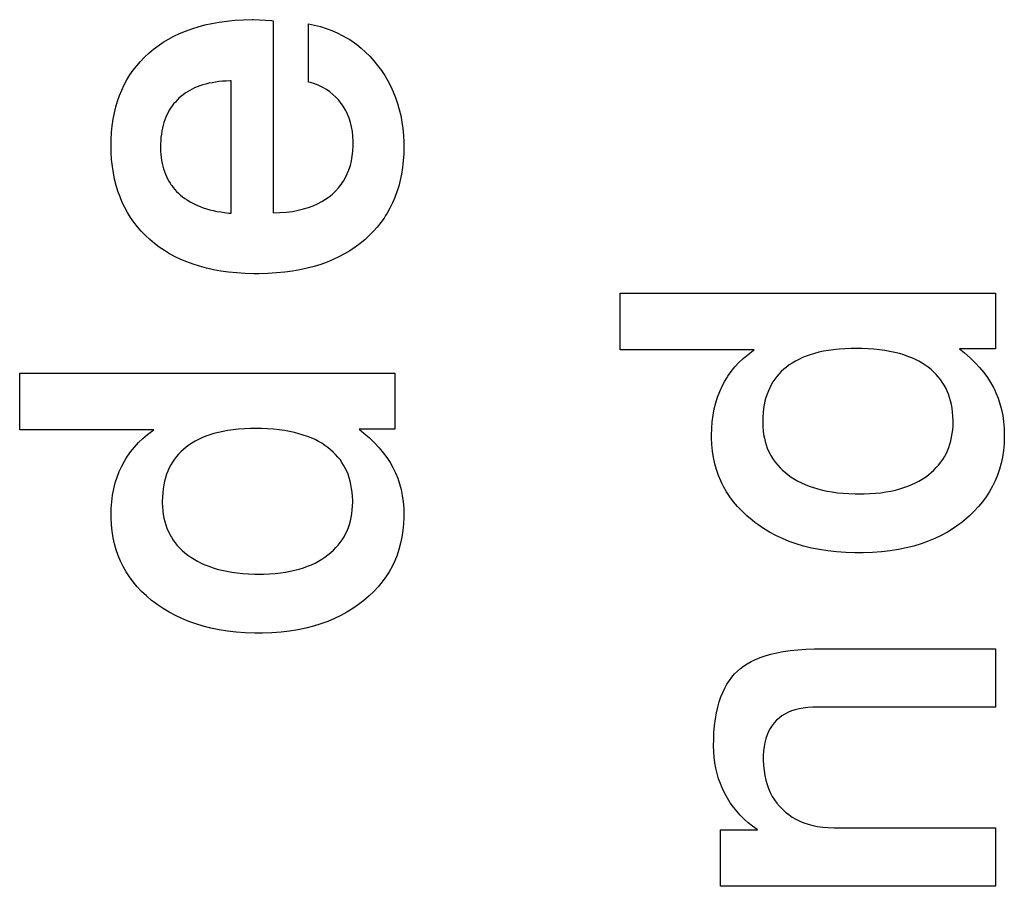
# Paper-space layout '170608_CRESCAD_1' of a CAD drawing. Header units: inches. Extents: x 0 to 17, y 0 to 11.
# Tile 128 of 139: x 14.9616 to 15.0664, y 7.2489 to 7.3412. Entities that reach past the tile are written whole.
import ezdxf

# ---------------------------------------------------------------- set-up
doc = ezdxf.new("R2010")
doc.units = ezdxf.units.IN
doc.header["$LTSCALE"] = 0.935
doc.header["$MEASUREMENT"] = 0
doc.linetypes.add('HIDDEN', pattern=[0.2, 0.1, -0.1])
doc.layers.add('DEFAULT_2', color=7, linetype='HIDDEN')

psp = doc.layouts.new('170608_CRESCAD_1')

# ---------------------------------------------------------------- linework, layer by layer
at = {"layer": 'DEFAULT_2', "color": 7, "linetype": 'CONTINUOUS'}
for p, q in [((14.98059, 7.34042), (14.98131, 7.34061)), ((14.98131, 7.34061), (14.98206, 7.34077)), ((14.98206, 7.34077), (14.98284, 7.34091)), ((14.98284, 7.34091), (14.98365, 7.34102)), ((14.98365, 7.34102), (14.98451, 7.3411)), ((14.98451, 7.3411), (14.9854, 7.34115)), ((14.9854, 7.34115), (14.98633, 7.34117)), ((14.98633, 7.34117), (14.98643, 7.34117)), ((14.98643, 7.34117), (14.98713, 7.34115)), ((14.98713, 7.34115), (14.98839, 7.34108)), ((14.98839, 7.34108), (14.9884, 7.34108)), ((14.9884, 7.34108), (14.98844, 7.34107)), ((14.98844, 7.34107), (14.98859, 7.34106)), ((14.98859, 7.34106), (14.98859, 7.32059)), ((14.99232, 7.33453), (14.99232, 7.34073)), ((14.99232, 7.34073), (14.99298, 7.34059)), ((14.99298, 7.34059), (14.99361, 7.34043)), ((14.97801, 7.33941), (14.97862, 7.3397)), ((14.97862, 7.3397), (14.97925, 7.33996)), ((14.97925, 7.33996), (14.97991, 7.3402)), ((14.97991, 7.3402), (14.98059, 7.34042)), ((14.99361, 7.34043), (14.99422, 7.34024)), ((14.99422, 7.34024), (14.99481, 7.34002)), ((14.99481, 7.34002), (14.99538, 7.33977)), ((14.99538, 7.33977), (14.99593, 7.3395)), ((14.99593, 7.3395), (14.99646, 7.3392)), ((14.97584, 7.33801), (14.97635, 7.3384)), ((14.97635, 7.3384), (14.97688, 7.33876)), ((14.97688, 7.33876), (14.97744, 7.3391)), ((14.97744, 7.3391), (14.97801, 7.33941)), ((14.99646, 7.3392), (14.99672, 7.33904)), ((14.99672, 7.33904), (14.99697, 7.33887)), ((14.99697, 7.33887), (14.99747, 7.33851)), ((14.99747, 7.33851), (14.99795, 7.33813)), ((14.97489, 7.33717), (14.97535, 7.3376)), ((14.97535, 7.3376), (14.97559, 7.33781)), ((14.97559, 7.33781), (14.97584, 7.33801)), ((14.99795, 7.33813), (14.99841, 7.33771)), ((14.99841, 7.33771), (14.99885, 7.33727)), ((14.97405, 7.33626), (14.97445, 7.33673)), ((14.97445, 7.33673), (14.97489, 7.33717)), ((14.99885, 7.33727), (14.99928, 7.3368)), ((14.99928, 7.3368), (14.99969, 7.33629)), ((14.99969, 7.33629), (15.00009, 7.33575)), ((14.97301, 7.33477), (14.97333, 7.33528)), ((14.97333, 7.33528), (14.97368, 7.33578)), ((14.97368, 7.33578), (14.97405, 7.33626)), ((15.00009, 7.33575), (15.00045, 7.33521)), ((14.97246, 7.33367), (14.97272, 7.33423)), ((14.97272, 7.33423), (14.97301, 7.33477)), ((14.98108, 7.33422), (14.98078, 7.33412)), ((14.9814, 7.33431), (14.98108, 7.33422)), ((14.98172, 7.33439), (14.9814, 7.33431)), ((14.98207, 7.33446), (14.98172, 7.33439)), ((14.98242, 7.33452), (14.98207, 7.33446)), ((14.98279, 7.33457), (14.98242, 7.33452)), ((14.98318, 7.33461), (14.98279, 7.33457)), ((14.98358, 7.33463), (14.98318, 7.33461)), ((14.984, 7.33465), (14.98358, 7.33463)), ((14.9841, 7.33465), (14.984, 7.33465)), ((14.9841, 7.32056), (14.9841, 7.33465)), ((14.99254, 7.33447), (14.99232, 7.33453)), ((14.993, 7.33432), (14.99254, 7.33447)), ((14.99344, 7.33415), (14.993, 7.33432)), ((15.00045, 7.33521), (15.00078, 7.33464)), ((15.00078, 7.33464), (15.00109, 7.33407)), ((14.97222, 7.3331), (14.97246, 7.33367)), ((14.97898, 7.33316), (14.97876, 7.33299)), ((14.9792, 7.33333), (14.97898, 7.33316)), ((14.97944, 7.33348), (14.9792, 7.33333)), ((14.97969, 7.33363), (14.97944, 7.33348)), ((14.97994, 7.33377), (14.97969, 7.33363)), ((14.98021, 7.3339), (14.97994, 7.33377)), ((14.98049, 7.33401), (14.98021, 7.3339)), ((14.98078, 7.33412), (14.98049, 7.33401)), ((14.99385, 7.33395), (14.99344, 7.33415)), ((14.99424, 7.33373), (14.99385, 7.33395)), ((14.9946, 7.33348), (14.99424, 7.33373)), ((14.99494, 7.33321), (14.9946, 7.33348)), ((14.99526, 7.33292), (14.99494, 7.33321)), ((15.00109, 7.33407), (15.00136, 7.33348)), ((15.00136, 7.33348), (15.0016, 7.33287)), ((14.97182, 7.33188), (14.97201, 7.3325)), ((14.97201, 7.3325), (14.97222, 7.3331)), ((14.97798, 7.3322), (14.9779, 7.33209)), ((14.97816, 7.3324), (14.97798, 7.3322)), ((14.97835, 7.33261), (14.97816, 7.3324)), ((14.97855, 7.3328), (14.97835, 7.33261)), ((14.97876, 7.33299), (14.97855, 7.3328)), ((14.99556, 7.3326), (14.99526, 7.33292)), ((14.99583, 7.33225), (14.99556, 7.3326)), ((14.99596, 7.33207), (14.99583, 7.33225)), ((15.0016, 7.33287), (15.00182, 7.33225)), ((15.00182, 7.33225), (15.002, 7.33161)), ((14.97154, 7.33057), (14.97167, 7.33124)), ((14.97167, 7.33124), (14.97182, 7.33188)), ((14.97738, 7.33128), (14.97725, 7.33103)), ((14.97751, 7.33152), (14.97738, 7.33128)), ((14.97766, 7.33175), (14.97751, 7.33152)), ((14.97782, 7.33198), (14.97766, 7.33175)), ((14.9779, 7.33209), (14.97782, 7.33198)), ((14.99608, 7.33188), (14.99596, 7.33207)), ((14.99631, 7.3315), (14.99608, 7.33188)), ((14.9965, 7.3311), (14.99631, 7.3315)), ((14.99667, 7.33067), (14.9965, 7.3311)), ((15.002, 7.33161), (15.00216, 7.33095)), ((14.97144, 7.32987), (14.97154, 7.33057)), ((14.97694, 7.33022), (14.97685, 7.32993)), ((14.97703, 7.3305), (14.97694, 7.33022)), ((14.97714, 7.33077), (14.97703, 7.3305)), ((14.97725, 7.33103), (14.97714, 7.33077)), ((14.99681, 7.33023), (14.99667, 7.33067)), ((14.99692, 7.32976), (14.99681, 7.33023)), ((15.00216, 7.33095), (15.00229, 7.33027)), ((15.00229, 7.33027), (15.00238, 7.32957)), ((14.97133, 7.3284), (14.97137, 7.32915)), ((14.97137, 7.32915), (14.97144, 7.32987)), ((14.97667, 7.32899), (14.97662, 7.32866)), ((14.97672, 7.32932), (14.97667, 7.32899)), ((14.97678, 7.32963), (14.97672, 7.32932)), ((14.97685, 7.32993), (14.97678, 7.32963)), ((14.99701, 7.32927), (14.99692, 7.32976)), ((14.99707, 7.32876), (14.99701, 7.32927)), ((15.00238, 7.32957), (15.00245, 7.32885)), ((14.97132, 7.32782), (14.97133, 7.3284)), ((14.9766, 7.32831), (14.97658, 7.32795)), ((14.97658, 7.32795), (14.97658, 7.32766)), ((14.97662, 7.32866), (14.9766, 7.32831)), ((14.99709, 7.32821), (14.99707, 7.32876)), ((14.99709, 7.32804), (14.99709, 7.32821)), ((14.99709, 7.32774), (14.99709, 7.32804)), ((15.00245, 7.32885), (15.00248, 7.32811)), ((15.00248, 7.32811), (15.00249, 7.32766)), ((14.97134, 7.32705), (14.97132, 7.32782)), ((14.97138, 7.32629), (14.97134, 7.32705)), ((14.97658, 7.32766), (14.97658, 7.32751)), ((14.97658, 7.32751), (14.97659, 7.32716)), ((14.97659, 7.32716), (14.97661, 7.32682)), ((14.997, 7.32663), (14.99706, 7.32717)), ((14.99706, 7.32717), (14.99709, 7.32774)), ((15.00247, 7.32688), (15.00243, 7.32613)), ((15.00249, 7.32765), (15.00247, 7.32688)), ((15.00249, 7.32766), (15.00249, 7.32765)), ((14.97146, 7.32555), (14.97138, 7.32629)), ((14.97661, 7.32682), (14.97665, 7.32649)), ((14.97665, 7.32649), (14.9767, 7.32617)), ((14.9767, 7.32617), (14.97676, 7.32586)), ((14.97676, 7.32586), (14.97683, 7.32556)), ((14.99679, 7.32565), (14.99691, 7.32613)), ((14.99691, 7.32613), (14.997, 7.32663)), ((15.00243, 7.32613), (15.00235, 7.32542)), ((14.97157, 7.32485), (14.97146, 7.32555)), ((14.9717, 7.32418), (14.97157, 7.32485)), ((14.97683, 7.32556), (14.97691, 7.32528)), ((14.97691, 7.32528), (14.977, 7.325)), ((14.977, 7.325), (14.9771, 7.32473)), ((14.99628, 7.32435), (14.99647, 7.32476)), ((14.99647, 7.32476), (14.99664, 7.32519)), ((14.99664, 7.32519), (14.99679, 7.32565)), ((15.00235, 7.32542), (15.00224, 7.32473)), ((14.97186, 7.32352), (14.9717, 7.32418)), ((14.9771, 7.32473), (14.97721, 7.32447)), ((14.97721, 7.32447), (14.97734, 7.32422)), ((14.97734, 7.32422), (14.97747, 7.32398)), ((14.97747, 7.32398), (14.97762, 7.32375)), ((14.97762, 7.32375), (14.97769, 7.32363)), ((14.9958, 7.3236), (14.99593, 7.32378)), ((14.99593, 7.32378), (14.99605, 7.32396)), ((14.99605, 7.32396), (14.99628, 7.32435)), ((15.0021, 7.32407), (15.00194, 7.32343)), ((15.00224, 7.32473), (15.0021, 7.32407)), ((14.97205, 7.3229), (14.97186, 7.32352)), ((14.97227, 7.3223), (14.97205, 7.3229)), ((14.97769, 7.32363), (14.97777, 7.32352)), ((14.97777, 7.32352), (14.97794, 7.3233)), ((14.97794, 7.3233), (14.97812, 7.32309)), ((14.97812, 7.32309), (14.9783, 7.32288)), ((14.9783, 7.32288), (14.97851, 7.32268)), ((14.97851, 7.32268), (14.97872, 7.32249)), ((14.99489, 7.3226), (14.99522, 7.32291)), ((14.99522, 7.32291), (14.99553, 7.32325)), ((14.99553, 7.32325), (14.9958, 7.3236)), ((15.00175, 7.32282), (15.00153, 7.32222)), ((15.00194, 7.32343), (15.00175, 7.32282)), ((14.97251, 7.32171), (14.97227, 7.3223)), ((14.97278, 7.32116), (14.97251, 7.32171)), ((14.97872, 7.32249), (14.97894, 7.32231)), ((14.97894, 7.32231), (14.97917, 7.32213)), ((14.97917, 7.32213), (14.97942, 7.32197)), ((14.97942, 7.32197), (14.97967, 7.32181)), ((14.97967, 7.32181), (14.97994, 7.32166)), ((14.97994, 7.32166), (14.98022, 7.32152)), ((14.99331, 7.32156), (14.99374, 7.32179)), ((14.99374, 7.32179), (14.99415, 7.32204)), ((14.99415, 7.32204), (14.99453, 7.32231)), ((14.99453, 7.32231), (14.99489, 7.3226)), ((15.00128, 7.32165), (15.00101, 7.3211)), ((15.00153, 7.32222), (15.00128, 7.32165)), ((14.97308, 7.32062), (14.97278, 7.32116)), ((14.9734, 7.32009), (14.97308, 7.32062)), ((14.98022, 7.32152), (14.98051, 7.32138)), ((14.98051, 7.32138), (14.98082, 7.32126)), ((14.98082, 7.32126), (14.98114, 7.32114)), ((14.98114, 7.32114), (14.98148, 7.32103)), ((14.98148, 7.32103), (14.98183, 7.32093)), ((14.98183, 7.32093), (14.9822, 7.32084)), ((14.9822, 7.32084), (14.98258, 7.32076)), ((14.98258, 7.32076), (14.98299, 7.32069)), ((14.98299, 7.32069), (14.98341, 7.32063)), ((14.98341, 7.32063), (14.98384, 7.32058)), ((14.98384, 7.32058), (14.9841, 7.32056)), ((14.98859, 7.32059), (14.98929, 7.32062)), ((14.98929, 7.32062), (14.98998, 7.32067)), ((14.98998, 7.32067), (14.99063, 7.32076)), ((14.99063, 7.32076), (14.99124, 7.32087)), ((14.99124, 7.32087), (14.99181, 7.32101)), ((14.99181, 7.32101), (14.99234, 7.32117)), ((14.99234, 7.32117), (14.99284, 7.32135)), ((14.99284, 7.32135), (14.99331, 7.32156)), ((15.00071, 7.32057), (15.00055, 7.32031)), ((15.00101, 7.3211), (15.00071, 7.32057)), ((14.97358, 7.31984), (14.9734, 7.32009)), ((14.97375, 7.31959), (14.97358, 7.31984)), ((14.97413, 7.31911), (14.97375, 7.31959)), ((15.00003, 7.31956), (14.99964, 7.31908)), ((15.00038, 7.32005), (15.00003, 7.31956)), ((15.00055, 7.32031), (15.00038, 7.32005)), ((14.97454, 7.31864), (14.97413, 7.31911)), ((14.97497, 7.3182), (14.97454, 7.31864)), ((14.99923, 7.31861), (14.99879, 7.31817)), ((14.99964, 7.31908), (14.99923, 7.31861)), ((14.97544, 7.31776), (14.97497, 7.3182)), ((14.97593, 7.31735), (14.97544, 7.31776)), ((14.99832, 7.31774), (14.99782, 7.31732)), ((14.99879, 7.31817), (14.99832, 7.31774)), ((14.97645, 7.31696), (14.97593, 7.31735)), ((14.97699, 7.31659), (14.97645, 7.31696)), ((14.97755, 7.31625), (14.97699, 7.31659)), ((14.99675, 7.31657), (14.99618, 7.31623)), ((14.99729, 7.31694), (14.99675, 7.31657)), ((14.99782, 7.31732), (14.99729, 7.31694)), ((14.97814, 7.31593), (14.97755, 7.31625)), ((14.97875, 7.31564), (14.97814, 7.31593)), ((14.97939, 7.31537), (14.97875, 7.31564)), ((14.98005, 7.31513), (14.97939, 7.31537)), ((14.99431, 7.31536), (14.99364, 7.31511)), ((14.99496, 7.31563), (14.99431, 7.31536)), ((14.99558, 7.31592), (14.99496, 7.31563)), ((14.99618, 7.31623), (14.99558, 7.31592)), ((14.98074, 7.31491), (14.98005, 7.31513)), ((14.98147, 7.31471), (14.98074, 7.31491)), ((14.98222, 7.31454), (14.98147, 7.31471)), ((14.98301, 7.3144), (14.98222, 7.31454)), ((14.98383, 7.31428), (14.98301, 7.3144)), ((14.98469, 7.3142), (14.98383, 7.31428)), ((14.9898, 7.31428), (14.98892, 7.3142)), ((14.99063, 7.31439), (14.9898, 7.31428)), ((14.99143, 7.31453), (14.99063, 7.31439)), ((14.9922, 7.3147), (14.99143, 7.31453)), ((14.99293, 7.3149), (14.9922, 7.3147)), ((14.99364, 7.31511), (14.99293, 7.3149)), ((14.98558, 7.31414), (14.98469, 7.3142)), ((14.98652, 7.31412), (14.98558, 7.31414)), ((14.98681, 7.31412), (14.98652, 7.31412)), ((14.98706, 7.31412), (14.98681, 7.31412)), ((14.98801, 7.31414), (14.98706, 7.31412)), ((14.98892, 7.3142), (14.98801, 7.31414)), ((15.02551, 7.30602), (15.02551, 7.31206)), ((15.02551, 7.31206), (15.06546, 7.31206)), ((15.06546, 7.31206), (15.06546, 7.30611)), ((15.03979, 7.30602), (15.02551, 7.30602)), ((15.03913, 7.30553), (15.03967, 7.30594)), ((15.03967, 7.30594), (15.03979, 7.30602)), ((15.04768, 7.30595), (15.04716, 7.30586)), ((15.04824, 7.30603), (15.04768, 7.30595)), ((15.04882, 7.30609), (15.04824, 7.30603)), ((15.04944, 7.30613), (15.04882, 7.30609)), ((15.05009, 7.30616), (15.04944, 7.30613)), ((15.05062, 7.30616), (15.05009, 7.30616)), ((15.05124, 7.30615), (15.05062, 7.30616)), ((15.0519, 7.30613), (15.05124, 7.30615)), ((15.05253, 7.30608), (15.0519, 7.30613)), ((15.05313, 7.30602), (15.05253, 7.30608)), ((15.0537, 7.30594), (15.05313, 7.30602)), ((15.05424, 7.30585), (15.0537, 7.30594)), ((15.06163, 7.30611), (15.06216, 7.30569)), ((15.06546, 7.30611), (15.06163, 7.30611)), ((15.03816, 7.30466), (15.03862, 7.3051)), ((15.03862, 7.3051), (15.03913, 7.30553)), ((15.04454, 7.305), (15.04418, 7.30481)), ((15.04491, 7.30518), (15.04454, 7.305)), ((15.04531, 7.30534), (15.04491, 7.30518)), ((15.04574, 7.30549), (15.04531, 7.30534)), ((15.04619, 7.30563), (15.04574, 7.30549)), ((15.04666, 7.30575), (15.04619, 7.30563)), ((15.04716, 7.30586), (15.04666, 7.30575)), ((15.05476, 7.30574), (15.05424, 7.30585)), ((15.05524, 7.30561), (15.05476, 7.30574)), ((15.0557, 7.30547), (15.05524, 7.30561)), ((15.05614, 7.30532), (15.0557, 7.30547)), ((15.05655, 7.30516), (15.05614, 7.30532)), ((15.05695, 7.30498), (15.05655, 7.30516)), ((15.05732, 7.30479), (15.05695, 7.30498)), ((15.06216, 7.30569), (15.06276, 7.30517)), ((15.06276, 7.30517), (15.06329, 7.30464)), ((15.03734, 7.30371), (15.03773, 7.30419)), ((15.03773, 7.30419), (15.03816, 7.30466)), ((15.04294, 7.30394), (15.04267, 7.3037)), ((15.04322, 7.30418), (15.04294, 7.30394)), ((15.04352, 7.3044), (15.04322, 7.30418)), ((15.04384, 7.30461), (15.04352, 7.3044)), ((15.04418, 7.30481), (15.04384, 7.30461)), ((15.05767, 7.30459), (15.05732, 7.30479)), ((15.058, 7.30438), (15.05767, 7.30459)), ((15.05831, 7.30415), (15.058, 7.30438)), ((15.05861, 7.30391), (15.05831, 7.30415)), ((15.05888, 7.30366), (15.05861, 7.30391)), ((15.06329, 7.30464), (15.06378, 7.30412)), ((15.06378, 7.30412), (15.06422, 7.3036)), ((14.96159, 7.29749), (14.96159, 7.30353)), ((14.96159, 7.30353), (15.00154, 7.30353)), ((15.00154, 7.30353), (15.00154, 7.29758)), ((15.03666, 7.30269), (15.03682, 7.30296)), ((15.03682, 7.30296), (15.03698, 7.30321)), ((15.03698, 7.30321), (15.03734, 7.30371)), ((15.04198, 7.30289), (15.04178, 7.3026)), ((15.04208, 7.30303), (15.04198, 7.30289)), ((15.04219, 7.30317), (15.04208, 7.30303)), ((15.04242, 7.30344), (15.04219, 7.30317)), ((15.04267, 7.3037), (15.04242, 7.30344)), ((15.05914, 7.3034), (15.05888, 7.30366)), ((15.05938, 7.30314), (15.05914, 7.3034)), ((15.05961, 7.30286), (15.05938, 7.30314)), ((15.05981, 7.30257), (15.05961, 7.30286)), ((15.06422, 7.3036), (15.06461, 7.30307)), ((15.06461, 7.30307), (15.06495, 7.30253)), ((15.03611, 7.30158), (15.03637, 7.30215)), ((15.03637, 7.30215), (15.03666, 7.30269)), ((15.04144, 7.30197), (15.04129, 7.30164)), ((15.0416, 7.30229), (15.04144, 7.30197)), ((15.04178, 7.3026), (15.0416, 7.30229)), ((15.06, 7.30226), (15.05981, 7.30257)), ((15.06017, 7.30195), (15.06, 7.30226)), ((15.06033, 7.30162), (15.06017, 7.30195)), ((15.06495, 7.30253), (15.06525, 7.302)), ((15.06525, 7.302), (15.06539, 7.30172)), ((15.06539, 7.30172), (15.06552, 7.30144)), ((15.03569, 7.30037), (15.03588, 7.30099)), ((15.03588, 7.30099), (15.03611, 7.30158)), ((15.04104, 7.30093), (15.04093, 7.30055)), ((15.04115, 7.30129), (15.04104, 7.30093)), ((15.04129, 7.30164), (15.04115, 7.30129)), ((15.06047, 7.30129), (15.06033, 7.30162)), ((15.06059, 7.30093), (15.06047, 7.30129)), ((15.06069, 7.30057), (15.06059, 7.30093)), ((15.06552, 7.30144), (15.06575, 7.30087)), ((15.06575, 7.30087), (15.06595, 7.30028)), ((15.0354, 7.29906), (15.03553, 7.29973)), ((15.03553, 7.29973), (15.03569, 7.30037)), ((15.04078, 7.29975), (15.04073, 7.29932)), ((15.04085, 7.30016), (15.04078, 7.29975)), ((15.04093, 7.30055), (15.04085, 7.30016)), ((15.06078, 7.30019), (15.06069, 7.30057)), ((15.06085, 7.29979), (15.06078, 7.30019)), ((15.06091, 7.29938), (15.06085, 7.29979)), ((15.06595, 7.30028), (15.06611, 7.29967)), ((15.06611, 7.29967), (15.06624, 7.29903)), ((15.03531, 7.29836), (15.0354, 7.29906)), ((15.0407, 7.29887), (15.04069, 7.29839)), ((15.04073, 7.29932), (15.0407, 7.29887)), ((15.06094, 7.29895), (15.06091, 7.29938)), ((15.06096, 7.29849), (15.06094, 7.29895)), ((15.06624, 7.29903), (15.06633, 7.29837)), ((14.9849, 7.29756), (14.98432, 7.2975)), ((14.98552, 7.2976), (14.9849, 7.29756)), ((14.98617, 7.29762), (14.98552, 7.2976)), ((14.9867, 7.29763), (14.98617, 7.29762)), ((14.98732, 7.29762), (14.9867, 7.29763)), ((14.98798, 7.2976), (14.98732, 7.29762)), ((14.98862, 7.29755), (14.98798, 7.2976)), ((14.98921, 7.29749), (14.98862, 7.29755)), ((14.99772, 7.29758), (14.99824, 7.29715)), ((15.00154, 7.29758), (14.99772, 7.29758)), ((15.03524, 7.29692), (15.03526, 7.29764)), ((15.03526, 7.29764), (15.03531, 7.29836)), ((15.04069, 7.29839), (15.04069, 7.29836)), ((15.04069, 7.29836), (15.04069, 7.29825)), ((15.04069, 7.29825), (15.04071, 7.29782)), ((15.04071, 7.29782), (15.04074, 7.2974)), ((15.06092, 7.29749), (15.06095, 7.29791)), ((15.06095, 7.29791), (15.06096, 7.29835)), ((15.06096, 7.29836), (15.06096, 7.29849)), ((15.06096, 7.29835), (15.06096, 7.29836)), ((15.06633, 7.29837), (15.06639, 7.29768)), ((15.06639, 7.29768), (15.06641, 7.29697)), ((14.97588, 7.29749), (14.96159, 7.29749)), ((14.97424, 7.29613), (14.9747, 7.29657)), ((14.9747, 7.29657), (14.97521, 7.297)), ((14.97521, 7.297), (14.97576, 7.29741)), ((14.97576, 7.29741), (14.97588, 7.29749)), ((14.98062, 7.29647), (14.98026, 7.29628)), ((14.98099, 7.29664), (14.98062, 7.29647)), ((14.9814, 7.29681), (14.98099, 7.29664)), ((14.98182, 7.29696), (14.9814, 7.29681)), ((14.98227, 7.29709), (14.98182, 7.29696)), ((14.98274, 7.29722), (14.98227, 7.29709)), ((14.98324, 7.29732), (14.98274, 7.29722)), ((14.98376, 7.29742), (14.98324, 7.29732)), ((14.98432, 7.2975), (14.98376, 7.29742)), ((14.98978, 7.29741), (14.98921, 7.29749)), ((14.99032, 7.29731), (14.98978, 7.29741)), ((14.99084, 7.2972), (14.99032, 7.29731)), ((14.99132, 7.29708), (14.99084, 7.2972)), ((14.99178, 7.29694), (14.99132, 7.29708)), ((14.99222, 7.29679), (14.99178, 7.29694)), ((14.99263, 7.29663), (14.99222, 7.29679)), ((14.99303, 7.29645), (14.99263, 7.29663)), ((14.99824, 7.29715), (14.99884, 7.29663)), ((14.99884, 7.29663), (14.99937, 7.29611)), ((15.03524, 7.29665), (15.03524, 7.29692)), ((15.03528, 7.29592), (15.03524, 7.29665)), ((15.04074, 7.2974), (15.04079, 7.29701)), ((15.04079, 7.29701), (15.04087, 7.29662)), ((15.04087, 7.29662), (15.04095, 7.29625)), ((15.06072, 7.29632), (15.0608, 7.2967)), ((15.0608, 7.2967), (15.06087, 7.29709)), ((15.06087, 7.29709), (15.06092, 7.29749)), ((15.06641, 7.29674), (15.06638, 7.296)), ((15.06641, 7.29697), (15.06641, 7.29674)), ((14.97342, 7.29518), (14.97381, 7.29566)), ((14.97381, 7.29566), (14.97424, 7.29613)), ((14.97902, 7.29541), (14.97875, 7.29517)), ((14.9793, 7.29565), (14.97902, 7.29541)), ((14.9796, 7.29587), (14.9793, 7.29565)), ((14.97992, 7.29608), (14.9796, 7.29587)), ((14.98026, 7.29628), (14.97992, 7.29608)), ((14.9934, 7.29626), (14.99303, 7.29645)), ((14.99375, 7.29606), (14.9934, 7.29626)), ((14.99408, 7.29584), (14.99375, 7.29606)), ((14.99439, 7.29562), (14.99408, 7.29584)), ((14.99469, 7.29538), (14.99439, 7.29562)), ((14.99937, 7.29611), (14.99986, 7.29559)), ((14.99986, 7.29559), (15.0003, 7.29506)), ((15.03535, 7.29522), (15.03528, 7.29592)), ((15.04095, 7.29625), (15.04106, 7.2959)), ((15.04106, 7.2959), (15.04118, 7.29556)), ((15.04118, 7.29556), (15.04132, 7.29522)), ((15.06036, 7.29527), (15.0605, 7.29561)), ((15.0605, 7.29561), (15.06062, 7.29596)), ((15.06062, 7.29596), (15.06072, 7.29632)), ((15.06638, 7.296), (15.06631, 7.29529)), ((14.97274, 7.29416), (14.9729, 7.29442)), ((14.9729, 7.29442), (14.97306, 7.29468)), ((14.97306, 7.29468), (14.97342, 7.29518)), ((14.97806, 7.29436), (14.97786, 7.29406)), ((14.97817, 7.2945), (14.97806, 7.29436)), ((14.97827, 7.29464), (14.97817, 7.2945)), ((14.97851, 7.29491), (14.97827, 7.29464)), ((14.97875, 7.29517), (14.97851, 7.29491)), ((14.99496, 7.29513), (14.99469, 7.29538)), ((14.99522, 7.29487), (14.99496, 7.29513)), ((14.99546, 7.2946), (14.99522, 7.29487)), ((14.99569, 7.29432), (14.99546, 7.2946)), ((15.0003, 7.29506), (15.00069, 7.29454)), ((15.00069, 7.29454), (15.00103, 7.294)), ((15.03546, 7.29454), (15.03535, 7.29522)), ((15.0356, 7.29389), (15.03546, 7.29454)), ((15.04132, 7.29522), (15.04148, 7.2949)), ((15.04148, 7.2949), (15.04157, 7.29475)), ((15.04157, 7.29475), (15.04166, 7.29459)), ((15.04166, 7.29459), (15.04185, 7.29429)), ((15.05985, 7.29433), (15.06003, 7.29463)), ((15.06003, 7.29463), (15.06021, 7.29495)), ((15.06021, 7.29495), (15.06036, 7.29527)), ((15.0662, 7.2946), (15.06606, 7.29394)), ((15.06631, 7.29529), (15.0662, 7.2946)), ((14.97219, 7.29305), (14.97245, 7.29362)), ((14.97245, 7.29362), (14.97274, 7.29416)), ((14.97752, 7.29344), (14.97737, 7.29311)), ((14.97768, 7.29376), (14.97752, 7.29344)), ((14.97786, 7.29406), (14.97768, 7.29376)), ((14.99589, 7.29403), (14.99569, 7.29432)), ((14.99608, 7.29373), (14.99589, 7.29403)), ((14.99625, 7.29342), (14.99608, 7.29373)), ((14.99641, 7.29309), (14.99625, 7.29342)), ((15.00103, 7.294), (15.00133, 7.29347)), ((15.00133, 7.29347), (15.00147, 7.29319)), ((15.03578, 7.29326), (15.0356, 7.29389)), ((15.04185, 7.29429), (15.04206, 7.294)), ((15.04206, 7.294), (15.04229, 7.29372)), ((15.04229, 7.29372), (15.04254, 7.29345)), ((15.04254, 7.29345), (15.04281, 7.29319)), ((15.05891, 7.29321), (15.05917, 7.29348)), ((15.05917, 7.29348), (15.05942, 7.29375)), ((15.05942, 7.29375), (15.05964, 7.29404)), ((15.05964, 7.29404), (15.05985, 7.29433)), ((15.06606, 7.29394), (15.06589, 7.29329)), ((14.97177, 7.29184), (14.97196, 7.29246)), ((14.97196, 7.29246), (14.97219, 7.29305)), ((14.97712, 7.2924), (14.97702, 7.29202)), ((14.97723, 7.29276), (14.97712, 7.2924)), ((14.97737, 7.29311), (14.97723, 7.29276)), ((14.99655, 7.29276), (14.99641, 7.29309)), ((14.99667, 7.2924), (14.99655, 7.29276)), ((14.99677, 7.29204), (14.99667, 7.2924)), ((15.00147, 7.29319), (15.0016, 7.29291)), ((15.0016, 7.29291), (15.00183, 7.29234)), ((15.00183, 7.29234), (15.00203, 7.29175)), ((15.03599, 7.29264), (15.03578, 7.29326)), ((15.03624, 7.29205), (15.03599, 7.29264)), ((15.04281, 7.29319), (15.0431, 7.29294)), ((15.0431, 7.29294), (15.04341, 7.29269)), ((15.04341, 7.29269), (15.04373, 7.29246)), ((15.04373, 7.29246), (15.04408, 7.29224)), ((15.05767, 7.29225), (15.05801, 7.29247)), ((15.05801, 7.29247), (15.05833, 7.29271)), ((15.05833, 7.29271), (15.05863, 7.29296)), ((15.05863, 7.29296), (15.05891, 7.29321)), ((15.06568, 7.29267), (15.06543, 7.29207)), ((15.06589, 7.29329), (15.06568, 7.29267)), ((14.97161, 7.2912), (14.97177, 7.29184)), ((14.97686, 7.29121), (14.97682, 7.29078)), ((14.97693, 7.29163), (14.97686, 7.29121)), ((14.97702, 7.29202), (14.97693, 7.29163)), ((14.99686, 7.29166), (14.99677, 7.29204)), ((14.99693, 7.29126), (14.99686, 7.29166)), ((14.99699, 7.29085), (14.99693, 7.29126)), ((15.00203, 7.29175), (15.00219, 7.29114)), ((15.03638, 7.29176), (15.03624, 7.29205)), ((15.03652, 7.29147), (15.03638, 7.29176)), ((15.03684, 7.29091), (15.03652, 7.29147)), ((15.04408, 7.29224), (15.04444, 7.29204)), ((15.04444, 7.29204), (15.04482, 7.29184)), ((15.04482, 7.29184), (15.04522, 7.29166)), ((15.04522, 7.29166), (15.04564, 7.2915)), ((15.04564, 7.2915), (15.04608, 7.29134)), ((15.04608, 7.29134), (15.04655, 7.29121)), ((15.05528, 7.2912), (15.05572, 7.29134)), ((15.05572, 7.29134), (15.05615, 7.2915)), ((15.05615, 7.2915), (15.05656, 7.29166)), ((15.05656, 7.29166), (15.05695, 7.29185)), ((15.05695, 7.29185), (15.05732, 7.29204)), ((15.05732, 7.29204), (15.05767, 7.29225)), ((15.06515, 7.29149), (15.06484, 7.29092)), ((15.06543, 7.29207), (15.06515, 7.29149)), ((14.97139, 7.28983), (14.97148, 7.29053)), ((14.97148, 7.29053), (14.97161, 7.2912)), ((14.97678, 7.29033), (14.97677, 7.28986)), ((14.97682, 7.29078), (14.97678, 7.29033)), ((14.99702, 7.29041), (14.99699, 7.29085)), ((14.99704, 7.28996), (14.99702, 7.29041)), ((15.00219, 7.29114), (15.00232, 7.2905)), ((15.00232, 7.2905), (15.00241, 7.28984)), ((15.0372, 7.29037), (15.03684, 7.29091)), ((15.03759, 7.28984), (15.0372, 7.29037)), ((15.04655, 7.29121), (15.04704, 7.29108)), ((15.04704, 7.29108), (15.04755, 7.29097)), ((15.04755, 7.29097), (15.04809, 7.29088)), ((15.04809, 7.29088), (15.04866, 7.2908)), ((15.04866, 7.2908), (15.04925, 7.29074)), ((15.04925, 7.29074), (15.04987, 7.2907)), ((15.04987, 7.2907), (15.05052, 7.29068)), ((15.05052, 7.29068), (15.05102, 7.29067)), ((15.05102, 7.29067), (15.05148, 7.29068)), ((15.05148, 7.29068), (15.0521, 7.2907)), ((15.0521, 7.2907), (15.0527, 7.29074)), ((15.0527, 7.29074), (15.05326, 7.2908)), ((15.05326, 7.2908), (15.0538, 7.29088)), ((15.0538, 7.29088), (15.05432, 7.29097)), ((15.05432, 7.29097), (15.05481, 7.29108)), ((15.05481, 7.29108), (15.05528, 7.2912)), ((15.06449, 7.29037), (15.0641, 7.28984)), ((15.06484, 7.29092), (15.06449, 7.29037)), ((14.97134, 7.28911), (14.97139, 7.28983)), ((14.97677, 7.28986), (14.97677, 7.28983)), ((14.97677, 7.28983), (14.97677, 7.28972)), ((14.97677, 7.28972), (14.97679, 7.28929)), ((14.97679, 7.28929), (14.97682, 7.28887)), ((14.997, 7.28896), (14.99703, 7.28938)), ((14.99703, 7.28938), (14.99704, 7.28982)), ((14.99704, 7.28983), (14.99704, 7.28996)), ((14.99704, 7.28982), (14.99704, 7.28983)), ((15.00241, 7.28984), (15.00247, 7.28915)), ((15.00247, 7.28915), (15.00249, 7.28844)), ((15.03802, 7.28933), (15.03759, 7.28984)), ((15.03849, 7.28883), (15.03802, 7.28933)), ((15.06368, 7.28933), (15.06321, 7.28883)), ((15.0641, 7.28984), (15.06368, 7.28933)), ((14.97132, 7.28839), (14.97134, 7.28911)), ((14.97132, 7.28811), (14.97132, 7.28839)), ((14.97136, 7.28739), (14.97132, 7.28811)), ((14.97682, 7.28887), (14.97688, 7.28848)), ((14.97688, 7.28848), (14.97695, 7.28809)), ((14.97695, 7.28809), (14.97704, 7.28772)), ((14.9968, 7.28779), (14.99688, 7.28816)), ((14.99688, 7.28816), (14.99695, 7.28855)), ((14.99695, 7.28855), (14.997, 7.28896)), ((15.00249, 7.28821), (15.00246, 7.28747)), ((15.00249, 7.28844), (15.00249, 7.28821)), ((15.03901, 7.28834), (15.03849, 7.28883)), ((15.03956, 7.28787), (15.03901, 7.28834)), ((15.06271, 7.28834), (15.06216, 7.28787)), ((15.06321, 7.28883), (15.06271, 7.28834)), ((14.97143, 7.28669), (14.97136, 7.28739)), ((14.97704, 7.28772), (14.97714, 7.28737)), ((14.97714, 7.28737), (14.97726, 7.28702)), ((14.97726, 7.28702), (14.9774, 7.28669)), ((14.99644, 7.28674), (14.99658, 7.28708)), ((14.99658, 7.28708), (14.9967, 7.28743)), ((14.9967, 7.28743), (14.9968, 7.28779)), ((15.00246, 7.28747), (15.00239, 7.28676)), ((15.03986, 7.28764), (15.03956, 7.28787)), ((15.04016, 7.28742), (15.03986, 7.28764)), ((15.04077, 7.287), (15.04016, 7.28742)), ((15.06158, 7.28742), (15.06098, 7.287)), ((15.06188, 7.28764), (15.06158, 7.28742)), ((15.06216, 7.28787), (15.06188, 7.28764)), ((14.97154, 7.28601), (14.97143, 7.28669)), ((14.97168, 7.28536), (14.97154, 7.28601)), ((14.9774, 7.28669), (14.97756, 7.28637)), ((14.97756, 7.28637), (14.97765, 7.28622)), ((14.97765, 7.28622), (14.97774, 7.28606)), ((14.97774, 7.28606), (14.97793, 7.28576)), ((14.99593, 7.2858), (14.99612, 7.2861)), ((14.99612, 7.2861), (14.99629, 7.28642)), ((14.99629, 7.28642), (14.99644, 7.28674)), ((15.00228, 7.28607), (15.00214, 7.28541)), ((15.00239, 7.28676), (15.00228, 7.28607)), ((15.04141, 7.28661), (15.04077, 7.287)), ((15.04208, 7.28625), (15.04141, 7.28661)), ((15.04278, 7.28592), (15.04208, 7.28625)), ((15.05969, 7.28625), (15.05901, 7.28593)), ((15.06035, 7.28661), (15.05969, 7.28625)), ((15.06098, 7.287), (15.06035, 7.28661)), ((14.97186, 7.28473), (14.97168, 7.28536)), ((14.97793, 7.28576), (14.97814, 7.28547)), ((14.97814, 7.28547), (14.97837, 7.28519)), ((14.97837, 7.28519), (14.97862, 7.28492)), ((14.99499, 7.28468), (14.99525, 7.28495)), ((14.99525, 7.28495), (14.9955, 7.28522)), ((14.9955, 7.28522), (14.99572, 7.2855)), ((14.99572, 7.2855), (14.99593, 7.2858)), ((15.00214, 7.28541), (15.00197, 7.28476)), ((15.04351, 7.28562), (15.04278, 7.28592)), ((15.04426, 7.28536), (15.04351, 7.28562)), ((15.04505, 7.28512), (15.04426, 7.28536)), ((15.04587, 7.28491), (15.04505, 7.28512)), ((15.05678, 7.28512), (15.05597, 7.28492)), ((15.05756, 7.28536), (15.05678, 7.28512)), ((15.0583, 7.28563), (15.05756, 7.28536)), ((15.05901, 7.28593), (15.0583, 7.28563)), ((14.97207, 7.28411), (14.97186, 7.28473)), ((14.97232, 7.28352), (14.97207, 7.28411)), ((14.97862, 7.28492), (14.97889, 7.28466)), ((14.97889, 7.28466), (14.97918, 7.2844)), ((14.97918, 7.2844), (14.97949, 7.28416)), ((14.97949, 7.28416), (14.97981, 7.28393)), ((14.97981, 7.28393), (14.98016, 7.28371)), ((14.99375, 7.28372), (14.99409, 7.28394)), ((14.99409, 7.28394), (14.99441, 7.28418)), ((14.99441, 7.28418), (14.99471, 7.28443)), ((14.99471, 7.28443), (14.99499, 7.28468)), ((15.00176, 7.28414), (15.00151, 7.28354)), ((15.00197, 7.28476), (15.00176, 7.28414)), ((15.04673, 7.28474), (15.04587, 7.28491)), ((15.04762, 7.2846), (15.04673, 7.28474)), ((15.04855, 7.28449), (15.04762, 7.2846)), ((15.04953, 7.28442), (15.04855, 7.28449)), ((15.05054, 7.28439), (15.04953, 7.28442)), ((15.05095, 7.28439), (15.05054, 7.28439)), ((15.05137, 7.28439), (15.05095, 7.28439)), ((15.05237, 7.28442), (15.05137, 7.28439)), ((15.05333, 7.2845), (15.05237, 7.28442)), ((15.05425, 7.2846), (15.05333, 7.2845)), ((15.05513, 7.28474), (15.05425, 7.2846)), ((15.05597, 7.28492), (15.05513, 7.28474)), ((14.97246, 7.28323), (14.97232, 7.28352)), ((14.9726, 7.28294), (14.97246, 7.28323)), ((14.97292, 7.28238), (14.9726, 7.28294)), ((14.98016, 7.28371), (14.98052, 7.2835)), ((14.98052, 7.2835), (14.9809, 7.28331)), ((14.9809, 7.28331), (14.9813, 7.28313)), ((14.9813, 7.28313), (14.98172, 7.28297)), ((14.98172, 7.28297), (14.98217, 7.28281)), ((14.99181, 7.28281), (14.99223, 7.28297)), ((14.99223, 7.28297), (14.99264, 7.28313)), ((14.99264, 7.28313), (14.99303, 7.28331)), ((14.99303, 7.28331), (14.9934, 7.28351)), ((14.9934, 7.28351), (14.99375, 7.28372)), ((15.00123, 7.28296), (15.00092, 7.28239)), ((15.00151, 7.28354), (15.00123, 7.28296)), ((14.97328, 7.28184), (14.97292, 7.28238)), ((14.97367, 7.28131), (14.97328, 7.28184)), ((14.98217, 7.28281), (14.98263, 7.28267)), ((14.98263, 7.28267), (14.98312, 7.28255)), ((14.98312, 7.28255), (14.98363, 7.28244)), ((14.98363, 7.28244), (14.98417, 7.28235)), ((14.98417, 7.28235), (14.98474, 7.28227)), ((14.98474, 7.28227), (14.98533, 7.28221)), ((14.98533, 7.28221), (14.98595, 7.28217)), ((14.98595, 7.28217), (14.9866, 7.28214)), ((14.9866, 7.28214), (14.9871, 7.28214)), ((14.9871, 7.28214), (14.98756, 7.28214)), ((14.98756, 7.28214), (14.98818, 7.28217)), ((14.98818, 7.28217), (14.98878, 7.28221)), ((14.98878, 7.28221), (14.98934, 7.28227)), ((14.98934, 7.28227), (14.98988, 7.28235)), ((14.98988, 7.28235), (14.9904, 7.28244)), ((14.9904, 7.28244), (14.99089, 7.28255)), ((14.99089, 7.28255), (14.99136, 7.28267)), ((14.99136, 7.28267), (14.99181, 7.28281)), ((15.00057, 7.28184), (15.00018, 7.28131)), ((15.00092, 7.28239), (15.00057, 7.28184)), ((14.9741, 7.28079), (14.97367, 7.28131)), ((14.97457, 7.28029), (14.9741, 7.28079)), ((14.99976, 7.28079), (14.99929, 7.28029)), ((15.00018, 7.28131), (14.99976, 7.28079)), ((14.97509, 7.27981), (14.97457, 7.28029)), ((14.97564, 7.27934), (14.97509, 7.27981)), ((14.99879, 7.27981), (14.99824, 7.27934)), ((14.99929, 7.28029), (14.99879, 7.27981)), ((14.97594, 7.27911), (14.97564, 7.27934)), ((14.97624, 7.27889), (14.97594, 7.27911)), ((14.97685, 7.27847), (14.97624, 7.27889)), ((14.99766, 7.27889), (14.99706, 7.27847)), ((14.99796, 7.27911), (14.99766, 7.27889)), ((14.99824, 7.27934), (14.99796, 7.27911)), ((14.9775, 7.27808), (14.97685, 7.27847)), ((14.97816, 7.27772), (14.9775, 7.27808)), ((14.97886, 7.27739), (14.97816, 7.27772)), ((14.99578, 7.27772), (14.99509, 7.27739)), ((14.99643, 7.27808), (14.99578, 7.27772)), ((14.99706, 7.27847), (14.99643, 7.27808)), ((14.97959, 7.27709), (14.97886, 7.27739)), ((14.98034, 7.27683), (14.97959, 7.27709)), ((14.98113, 7.27659), (14.98034, 7.27683)), ((14.98195, 7.27638), (14.98113, 7.27659)), ((14.99286, 7.27659), (14.99205, 7.27639)), ((14.99364, 7.27683), (14.99286, 7.27659)), ((14.99438, 7.2771), (14.99364, 7.27683)), ((14.99509, 7.27739), (14.99438, 7.2771)), ((14.98281, 7.27621), (14.98195, 7.27638)), ((14.9837, 7.27607), (14.98281, 7.27621)), ((14.98463, 7.27596), (14.9837, 7.27607)), ((14.98561, 7.27589), (14.98463, 7.27596)), ((14.98662, 7.27586), (14.98561, 7.27589)), ((14.98703, 7.27586), (14.98662, 7.27586)), ((14.98745, 7.27586), (14.98703, 7.27586)), ((14.98845, 7.27589), (14.98745, 7.27586)), ((14.98941, 7.27596), (14.98845, 7.27589)), ((14.99033, 7.27607), (14.98941, 7.27596)), ((14.99121, 7.27621), (14.99033, 7.27607)), ((14.99205, 7.27639), (14.99121, 7.27621)), ((15.04041, 7.27325), (15.04095, 7.27343)), ((15.04095, 7.27343), (15.04154, 7.2736)), ((15.04154, 7.2736), (15.04218, 7.27375)), ((15.04218, 7.27375), (15.04287, 7.27388)), ((15.04287, 7.27388), (15.04361, 7.27399)), ((15.04361, 7.27399), (15.04442, 7.27408)), ((15.04442, 7.27408), (15.04529, 7.27414)), ((15.04529, 7.27414), (15.04622, 7.27417)), ((15.04622, 7.27417), (15.04685, 7.27418)), ((15.04685, 7.27418), (15.06546, 7.27418)), ((15.06546, 7.27418), (15.06546, 7.26795)), ((15.03866, 7.27234), (15.03904, 7.27259)), ((15.03904, 7.27259), (15.03946, 7.27283)), ((15.03946, 7.27283), (15.03992, 7.27304)), ((15.03992, 7.27304), (15.04041, 7.27325)), ((15.0374, 7.27116), (15.03769, 7.2715)), ((15.03769, 7.2715), (15.038, 7.2718)), ((15.038, 7.2718), (15.03831, 7.27208)), ((15.03831, 7.27208), (15.03866, 7.27234)), ((15.03665, 7.26999), (15.03688, 7.27041)), ((15.03688, 7.27041), (15.03714, 7.2708)), ((15.03714, 7.2708), (15.0374, 7.27116)), ((15.03624, 7.26905), (15.03644, 7.26954)), ((15.03644, 7.26954), (15.03665, 7.26999)), ((15.0359, 7.26796), (15.03606, 7.26853)), ((15.03606, 7.26853), (15.03624, 7.26905)), ((15.03566, 7.26671), (15.03577, 7.26736)), ((15.03577, 7.26736), (15.0359, 7.26796)), ((15.04304, 7.26723), (15.04272, 7.26703)), ((15.04338, 7.2674), (15.04304, 7.26723)), ((15.04374, 7.26756), (15.04338, 7.2674)), ((15.04413, 7.26769), (15.04374, 7.26756)), ((15.04456, 7.26779), (15.04413, 7.26769)), ((15.04501, 7.26787), (15.04456, 7.26779)), ((15.04549, 7.26793), (15.04501, 7.26787)), ((15.04602, 7.26795), (15.04549, 7.26793)), ((15.04623, 7.26795), (15.04602, 7.26795)), ((15.06546, 7.26795), (15.04623, 7.26795)), ((15.03557, 7.26602), (15.03566, 7.26671)), ((15.04191, 7.2663), (15.04168, 7.26601)), ((15.04215, 7.26657), (15.04191, 7.2663)), ((15.04243, 7.26681), (15.04215, 7.26657)), ((15.04272, 7.26703), (15.04243, 7.26681)), ((15.03547, 7.26447), (15.0355, 7.26527)), ((15.0355, 7.26527), (15.03557, 7.26602)), ((15.04115, 7.26501), (15.04102, 7.26463)), ((15.0413, 7.26537), (15.04115, 7.26501)), ((15.04148, 7.2657), (15.0413, 7.26537)), ((15.04168, 7.26601), (15.04148, 7.2657)), ((15.03546, 7.26387), (15.03547, 7.26447)), ((15.04091, 7.26422), (15.04083, 7.26378)), ((15.04102, 7.26463), (15.04091, 7.26422)), ((15.03546, 7.26386), (15.03546, 7.26387)), ((15.03548, 7.26324), (15.03546, 7.26386)), ((15.03552, 7.26263), (15.03548, 7.26324)), ((15.04078, 7.26331), (15.04075, 7.26281)), ((15.04083, 7.26378), (15.04078, 7.26331)), ((15.0356, 7.26204), (15.03552, 7.26263)), ((15.0357, 7.26146), (15.0356, 7.26204)), ((15.04075, 7.26281), (15.04075, 7.2626)), ((15.04075, 7.2626), (15.04075, 7.26235)), ((15.04075, 7.26235), (15.04078, 7.26176)), ((15.03584, 7.2609), (15.0357, 7.26146)), ((15.036, 7.26035), (15.03584, 7.2609)), ((15.04078, 7.26176), (15.04083, 7.26121)), ((15.04083, 7.26121), (15.04092, 7.26069)), ((15.03619, 7.25982), (15.036, 7.26035)), ((15.0363, 7.25955), (15.03619, 7.25982)), ((15.04092, 7.26069), (15.04103, 7.2602)), ((15.04103, 7.2602), (15.04116, 7.25973)), ((15.03641, 7.25929), (15.0363, 7.25955)), ((15.03667, 7.25878), (15.03641, 7.25929)), ((15.03694, 7.25828), (15.03667, 7.25878)), ((15.04116, 7.25973), (15.04132, 7.25929)), ((15.04132, 7.25929), (15.0415, 7.25887)), ((15.0415, 7.25887), (15.04171, 7.25847)), ((15.03724, 7.25779), (15.03694, 7.25828)), ((15.03757, 7.25733), (15.03724, 7.25779)), ((15.04171, 7.25847), (15.04194, 7.2581)), ((15.04194, 7.2581), (15.0422, 7.25774)), ((15.0422, 7.25774), (15.04248, 7.25741)), ((15.03792, 7.25689), (15.03757, 7.25733)), ((15.0383, 7.25646), (15.03792, 7.25689)), ((15.04248, 7.25741), (15.04278, 7.25709)), ((15.04278, 7.25709), (15.04311, 7.25679)), ((15.04311, 7.25679), (15.04346, 7.25652)), ((15.03871, 7.25605), (15.0383, 7.25646)), ((15.03914, 7.25566), (15.03871, 7.25605)), ((15.0396, 7.25529), (15.03914, 7.25566)), ((15.04346, 7.25652), (15.04383, 7.25627)), ((15.04383, 7.25627), (15.04422, 7.25604)), ((15.04422, 7.25604), (15.04464, 7.25584)), ((15.04464, 7.25584), (15.04507, 7.25566)), ((15.04507, 7.25566), (15.04553, 7.25551)), ((15.03619, 7.24889), (15.03619, 7.2549)), ((15.03619, 7.2549), (15.04013, 7.2549)), ((15.04009, 7.25493), (15.0396, 7.25529)), ((15.04013, 7.2549), (15.04009, 7.25493)), ((15.04553, 7.25551), (15.04602, 7.25538)), ((15.04602, 7.25538), (15.04654, 7.25527)), ((15.04654, 7.25527), (15.04709, 7.25519)), ((15.04709, 7.25519), (15.04767, 7.25514)), ((15.04767, 7.25514), (15.04828, 7.25512)), ((15.04828, 7.25512), (15.04845, 7.25512)), ((15.04845, 7.25512), (15.06546, 7.25512)), ((15.06546, 7.25512), (15.06546, 7.24889)), ((15.06546, 7.24889), (15.03619, 7.24889))]:
    psp.add_line(p, q, dxfattribs=at)

doc.saveas('drawing.dxf')
